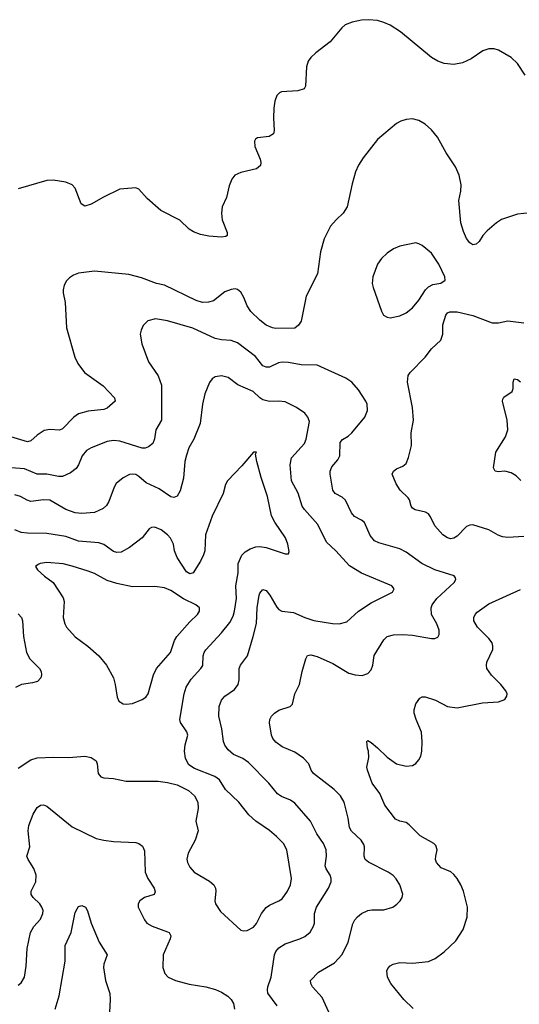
# Model space of a CAD drawing. Header units: inches. Extents: x 1308439 to 1441336, y 959892 to 1036309.
# Tile 61 of 167: x 1336540 to 1339682, y 1013200 to 1019387. Entities that reach past the tile are written whole.
import ezdxf

# ---------------------------------------------------------------- set-up
doc = ezdxf.new("R2010")
doc.units = ezdxf.units.IN
doc.header["$MEASUREMENT"] = 0
doc.layers.add('B3031', color=7, linetype='Continuous')

msp = doc.modelspace()

# ---------------------------------------------------------------- linework, layer by layer
at = {"layer": 'B3031', "color": 6}
for points, elevation in [([(1339717.7, 1019037.7), (1339670, 1019111), (1339630, 1019148.7), (1339550, 1019195.6), (1339524.1, 1019204.1), (1339490, 1019204.1), (1339452.4, 1019190), (1339379.4, 1019140.6), (1339324.7, 1019115.3), (1339270, 1019105.4), (1339210, 1019111.2), (1339170, 1019126.2), (1339130.5, 1019150), (1338935.1, 1019310), (1338870, 1019351.5), (1338830, 1019369.8), (1338790, 1019380.7), (1338733.3, 1019386.7), (1338690, 1019383.8), (1338630, 1019371.9), (1338586.6, 1019353.4), (1338564.8, 1019335.2), (1338492.3, 1019247.7), (1338401.4, 1019178.6), (1338370.6, 1019149.4), (1338354.7, 1019125.3), (1338343, 1019090), (1338336.8, 1018970), (1338328, 1018952), (1338290, 1018939.6), (1338187.2, 1018932.8), (1338173.2, 1018926.8), (1338157.3, 1018910), (1338144.6, 1018875.4), (1338139, 1018830), (1338135.8, 1018770), (1338139.7, 1018690), (1338136.1, 1018670), (1338108, 1018652), (1338035.2, 1018644.8), (1338023.4, 1018636.6), (1338017, 1018623), (1338018.5, 1018590), (1338051.9, 1018510), (1338056.2, 1018490), (1338053.8, 1018470), (1338030.1, 1018449.9), (1337930, 1018426.3), (1337892.2, 1018410), (1337874.6, 1018385.4), (1337857.1, 1018342.9), (1337839.8, 1018270), (1337813.4, 1018210), (1337808.1, 1018170), (1337813.7, 1018130), (1337844.5, 1018050), (1337844.6, 1018030), (1337836.5, 1018023.5), (1337810, 1018019.6), (1337730, 1018025.6), (1337676.6, 1018036.6), (1337633.3, 1018053.3), (1337605, 1018070), (1337547, 1018127), (1337428, 1018188), (1337342.6, 1018262.6), (1337290, 1018321), (1337270, 1018331), (1337170, 1018321), (1337067.8, 1018272.2), (1336990, 1018226.5), (1336950, 1018214), (1336927.2, 1018230), (1336890, 1018328.2), (1336870, 1018349.8), (1336830, 1018365.8), (1336750, 1018378.5), (1336710, 1018376.1), (1336530, 1018323.5)], 2900), ([(1339830, 1018181.8), (1339670, 1018164.8), (1339570, 1018131), (1339537.7, 1018110), (1339480.5, 1018059.5), (1339452.7, 1018030), (1339430, 1017993.6), (1339410, 1017975.7), (1339390, 1017971.4), (1339370, 1017983.9), (1339350, 1018012.1), (1339330, 1018055.2), (1339314.1, 1018110), (1339301.6, 1018250), (1339314.2, 1018310), (1339315.4, 1018350), (1339302.8, 1018410), (1339281.5, 1018461.5), (1339222.5, 1018550), (1339168.1, 1018648.1), (1339130, 1018694.5), (1339090, 1018729.2), (1339050, 1018753.1), (1339010, 1018763.4), (1338970, 1018760.5), (1338937.6, 1018750), (1338910, 1018734.8), (1338790, 1018633.4), (1338700.3, 1018519.7), (1338670, 1018472.9), (1338651.6, 1018430), (1338630, 1018356), (1338599.9, 1018210), (1338573.7, 1018170), (1338529.2, 1018130), (1338494, 1018090), (1338455.2, 1018010), (1338432.5, 1017927.5), (1338411.9, 1017790), (1338341.4, 1017650), (1338310, 1017492.1), (1338293.7, 1017466.3), (1338270.7, 1017449.3), (1338150, 1017446.5), (1338130, 1017450.2), (1338090, 1017467.7), (1338050, 1017498.5), (1337994, 1017554), (1337969.5, 1017589.5), (1337950, 1017640.8), (1337930, 1017674.6), (1337910, 1017691), (1337895, 1017695), (1337870, 1017692.3), (1337830, 1017675.6), (1337759.4, 1017620.6), (1337728.3, 1017611.7), (1337690, 1017609.6), (1337650, 1017621.9), (1337450, 1017718.7), (1337401.2, 1017730), (1337305.3, 1017765.3), (1337225.8, 1017785.8), (1337010, 1017806.5), (1336910, 1017794), (1336878.3, 1017781.7), (1336854.4, 1017765.6), (1336835.3, 1017744.7), (1336820.9, 1017719.1), (1336814.1, 1017690), (1336814.6, 1017670), (1336826, 1017610), (1336834, 1017450), (1336886.4, 1017266.4), (1336906.7, 1017226.7), (1336946.9, 1017170), (1337065.8, 1017085.8), (1337136.2, 1017010), (1337140.5, 1016990), (1337090, 1016946.5), (1337070, 1016937.8), (1336970, 1016927.6), (1336910, 1016910.8), (1336881, 1016890), (1336810, 1016815.4), (1336790, 1016808.2), (1336730, 1016812.1), (1336694.9, 1016805.1), (1336650, 1016775), (1336610, 1016739.9), (1336590, 1016733.9), (1336485.2, 1016765.2)], 3000), ([(1339710, 1016138.8), (1339610, 1016132.1), (1339576.8, 1016136.8), (1339548, 1016148), (1339490, 1016182), (1339390, 1016212.1), (1339370, 1016211.2), (1339350, 1016201.6), (1339290, 1016140.5), (1339270, 1016128), (1339250, 1016125), (1339230, 1016130.7), (1339200.8, 1016150), (1339150, 1016206.9), (1339123.6, 1016263.6), (1339110, 1016281.5), (1339092.3, 1016292.3), (1339027.5, 1016307.5), (1339010, 1016318.1), (1339000.8, 1016330), (1338990.8, 1016370), (1338982.9, 1016382.9), (1338933.3, 1016430), (1338907.7, 1016470), (1338882.1, 1016530), (1338891.3, 1016550), (1338910, 1016564.6), (1338950, 1016580.4), (1338970, 1016597), (1338985.4, 1016634.6), (1339004.5, 1016710), (1339000.8, 1016790), (1339017.1, 1016870), (1339010.5, 1016950), (1338978.3, 1017110), (1338983, 1017150), (1338995.8, 1017170), (1339090, 1017265.4), (1339130, 1017318.7), (1339187.2, 1017372.8), (1339199.8, 1017410), (1339201.5, 1017470), (1339218.9, 1017530), (1339230, 1017543.8), (1339244.6, 1017550), (1339290, 1017550.2), (1339390, 1017528.1), (1339510, 1017480.9), (1339550, 1017480.8), (1339610, 1017494), (1339710, 1017481)], 3000), ([(1338484.1, 1013150), (1338442.6, 1013242.6), (1338381.9, 1013310), (1338370.3, 1013330), (1338368.5, 1013350), (1338418.2, 1013401.8), (1338519, 1013461), (1338567.7, 1013512.3), (1338606.5, 1013590), (1338635.2, 1013704.8), (1338647.7, 1013730), (1338664.8, 1013750), (1338690.4, 1013770), (1338730, 1013789.8), (1338754.1, 1013794.1), (1338830, 1013794), (1338886.8, 1013810), (1338912.2, 1013827.8), (1338933.5, 1013850), (1338944.9, 1013870), (1338948.7, 1013891.3), (1338929.5, 1013950), (1338907.1, 1013987.1), (1338888.3, 1014008.3), (1338856.3, 1014030), (1338733.6, 1014093.6), (1338712.6, 1014110), (1338705.4, 1014130), (1338709.1, 1014189.1), (1338703.9, 1014203.9), (1338686.4, 1014230), (1338627, 1014287), (1338613.9, 1014310), (1338605.2, 1014370), (1338580.8, 1014470), (1338558.1, 1014510), (1338517.3, 1014550), (1338387.6, 1014650), (1338373.8, 1014670), (1338357.9, 1014710), (1338325.4, 1014745.4), (1338270, 1014783.2), (1338190, 1014817.6), (1338150, 1014845.9), (1338131.7, 1014870), (1338123.5, 1014890), (1338110.9, 1014969.1), (1338113.5, 1014990), (1338124, 1015010), (1338142.5, 1015030), (1338170, 1015047.7), (1338241.1, 1015070), (1338254.8, 1015085.2), (1338270.3, 1015149.7), (1338300.6, 1015210), (1338316.9, 1015290), (1338339, 1015370), (1338349.6, 1015390.4), (1338370, 1015394.7), (1338410, 1015385.7), (1338510, 1015341.8), (1338610, 1015280.5), (1338650.3, 1015269.7), (1338693.3, 1015266.7), (1338730, 1015278.7), (1338750, 1015300.9), (1338760.4, 1015330), (1338769.4, 1015390.6), (1338830, 1015489.3), (1338850, 1015510.7), (1338890, 1015521.7), (1338950, 1015523.4), (1339010, 1015519.3), (1339130, 1015498.6), (1339150, 1015498.5), (1339170, 1015506.3), (1339177.4, 1015522.6), (1339177.4, 1015550), (1339162.6, 1015590), (1339128.7, 1015650), (1339127.1, 1015690), (1339134.2, 1015710), (1339162.3, 1015750), (1339271.1, 1015850), (1339283.4, 1015870), (1339279.8, 1015879.8), (1339271.2, 1015891.2), (1339150, 1015929.4), (1339069.5, 1015969.5), (1338970, 1016039.8), (1338930, 1016062.1), (1338799, 1016099), (1338771.9, 1016111.9), (1338744.9, 1016144.9), (1338707.7, 1016227.7), (1338690, 1016241.6), (1338644.5, 1016264.5), (1338627.3, 1016287.3), (1338588.2, 1016368.2), (1338567.1, 1016387.1), (1338524.3, 1016410), (1338510, 1016429.9), (1338492.7, 1016530), (1338493.4, 1016550), (1338503.8, 1016576.2), (1338540, 1016620), (1338553.2, 1016646.8), (1338555.6, 1016730), (1338570.7, 1016749.3), (1338605.3, 1016770), (1338629.1, 1016790.9), (1338709.5, 1016890), (1338726.1, 1016930), (1338725.1, 1016970), (1338717.6, 1016990), (1338670, 1017059.9), (1338628.4, 1017108.4), (1338590, 1017134.7), (1338410, 1017215.9), (1338310, 1017217.6), (1338230, 1017232.2), (1338190, 1017233.9), (1338167.9, 1017230), (1338110, 1017202.4), (1338090, 1017202.4), (1338070, 1017211.7), (1338023.4, 1017270), (1337910, 1017355.4), (1337870, 1017370.2), (1337810, 1017375), (1337770, 1017383.6), (1337628.1, 1017448.1), (1337470, 1017494.6), (1337393.9, 1017506.1), (1337346.1, 1017493.9), (1337315.7, 1017464.3), (1337303.6, 1017436.4), (1337298.6, 1017410), (1337307.5, 1017350), (1337350, 1017237.4), (1337410, 1017148.4), (1337431, 1017090), (1337432.5, 1016870), (1337396.8, 1016810), (1337387.3, 1016752.7), (1337376.4, 1016723.6), (1337350, 1016702.4), (1337330, 1016694.9), (1337310, 1016694), (1337170, 1016737.2), (1337130, 1016742), (1337090, 1016735.8), (1336990, 1016696.7), (1336960.8, 1016679.2), (1336933.5, 1016646.5), (1336909.8, 1016590.2), (1336894.5, 1016565.5), (1336860.3, 1016539.7), (1336810, 1016516.5), (1336783.5, 1016516.5), (1336710, 1016531.4), (1336650, 1016531.3), (1336570, 1016563.7), (1336430, 1016574.7)], 3100), ([(1338158.1, 1013190), (1338101.5, 1013270), (1338097.8, 1013290), (1338100.4, 1013310), (1338120.6, 1013370), (1338142, 1013510), (1338150, 1013532), (1338170, 1013555), (1338210, 1013579.2), (1338301.4, 1013610), (1338334.1, 1013625.9), (1338366.4, 1013653.6), (1338388.3, 1013690), (1338393.4, 1013710), (1338394.8, 1013770), (1338406, 1013810), (1338482.2, 1013930), (1338498.9, 1013970), (1338498.9, 1013990), (1338491.4, 1014010), (1338467.3, 1014050), (1338460.8, 1014070), (1338468.7, 1014131.3), (1338467.4, 1014170), (1338450.2, 1014210), (1338408, 1014270), (1338368.4, 1014350), (1338270, 1014464.3), (1338243.2, 1014483.2), (1338186.1, 1014506.1), (1338161.3, 1014521.3), (1338106.8, 1014590), (1337978.3, 1014718.3), (1337943.1, 1014743.1), (1337884.9, 1014770), (1337850, 1014799), (1337830, 1014828.7), (1337821.6, 1014850), (1337811.3, 1014930), (1337792.4, 1015010), (1337795.1, 1015070), (1337808.3, 1015111.7), (1337830, 1015135.5), (1337890, 1015177.1), (1337914.9, 1015210), (1337920.8, 1015239.2), (1337921.1, 1015310), (1337929, 1015331), (1337972.2, 1015390), (1338009.2, 1015510), (1338028.4, 1015591.6), (1338033.8, 1015690), (1338046.5, 1015770), (1338050, 1015782.7), (1338070, 1015806.8), (1338090, 1015799.2), (1338113.5, 1015770), (1338156.1, 1015696.1), (1338170, 1015680.8), (1338189.5, 1015670), (1338261.8, 1015661.8), (1338333.5, 1015630), (1338390, 1015612.1), (1338508, 1015592), (1338550, 1015589.8), (1338596.8, 1015603.2), (1338670, 1015670.8), (1338750, 1015723.3), (1338885.2, 1015790), (1338895.6, 1015810), (1338879.1, 1015830), (1338690, 1015908.8), (1338613.9, 1015953.9), (1338528.9, 1016048.9), (1338470, 1016104.4), (1338414.5, 1016214.5), (1338330, 1016308.3), (1338316.1, 1016330), (1338291.3, 1016411.3), (1338250, 1016490), (1338240, 1016590), (1338250, 1016632.5), (1338330, 1016723.8), (1338342.5, 1016750), (1338362.2, 1016862.2), (1338352.8, 1016890), (1338333.5, 1016913.5), (1338281.6, 1016950), (1338210, 1016984.5), (1338170, 1016990), (1338110, 1016987.7), (1338070, 1016997.5), (1338049.9, 1017009.9), (1338008, 1017050), (1337912.1, 1017092.1), (1337850, 1017138.1), (1337810, 1017148), (1337770, 1017143.2), (1337750, 1017130.6), (1337733.1, 1017106.9), (1337704.6, 1017035.4), (1337688.7, 1016971.3), (1337675.9, 1016850), (1337636.2, 1016750), (1337604.5, 1016695.5), (1337589, 1016651), (1337579, 1016610), (1337570, 1016506.6), (1337550, 1016426.2), (1337530, 1016392.3), (1337510, 1016384), (1337490, 1016387.5), (1337418, 1016438), (1337336.2, 1016476.2), (1337290, 1016517.1), (1337270, 1016527.8), (1337250, 1016531.6), (1337230.9, 1016529.1), (1337190, 1016508.7), (1337147.5, 1016472.5), (1337134.7, 1016450), (1337101.3, 1016358.7), (1337085.4, 1016334.6), (1337065, 1016315), (1337010, 1016290), (1336930, 1016283.5), (1336890, 1016287.9), (1336829.3, 1016309.3), (1336730, 1016367.4), (1336690, 1016369.5), (1336610, 1016360.1), (1336586.8, 1016366.8), (1336545.8, 1016390), (1336510, 1016400.5)], 3200), ([(1339691.3, 1016491.3), (1339660.9, 1016520.9), (1339630, 1016538.3), (1339590, 1016549.1), (1339550, 1016545), (1339530, 1016548.9), (1339520.3, 1016570), (1339533.3, 1016670), (1339595.1, 1016764.9), (1339609.1, 1016810), (1339606.1, 1016870), (1339577, 1016990), (1339578.6, 1017001.4), (1339585.4, 1017014.6), (1339636.8, 1017050), (1339644, 1017070), (1339642.3, 1017110), (1339650, 1017130.2), (1339670, 1017125.4), (1339690, 1017112.1)], 2900), ([(1336530, 1014682.7), (1336610, 1014736.8), (1336650, 1014748.2), (1336752.9, 1014752.9), (1336850, 1014751), (1336950, 1014758.7), (1336990.2, 1014750), (1337021.6, 1014730), (1337027.8, 1014710), (1337033.8, 1014650), (1337050, 1014628.5), (1337070, 1014623), (1337130, 1014619.1), (1337210, 1014602.3), (1337410, 1014601.5), (1337470, 1014594.3), (1337530, 1014579), (1337602.2, 1014542.2), (1337638.4, 1014510), (1337659.3, 1014470), (1337661.8, 1014430), (1337647.9, 1014350), (1337662.9, 1014290), (1337644, 1014230), (1337598.9, 1014150), (1337591.7, 1014111.7), (1337595.8, 1014090), (1337610, 1014061.4), (1337636.9, 1014030), (1337733.7, 1013973.7), (1337759.9, 1013950), (1337770.8, 1013930), (1337773.5, 1013910), (1337767.5, 1013850), (1337771.4, 1013831.4), (1337802.2, 1013782.2), (1337930, 1013666.2), (1337950, 1013660.2), (1337970, 1013663.8), (1338010, 1013684.9), (1338030, 1013706.9), (1338059.9, 1013770), (1338090, 1013807.6), (1338110, 1013822.9), (1338170, 1013849), (1338190, 1013862.6), (1338225, 1013910), (1338242.4, 1013950), (1338248.5, 1013990), (1338220.3, 1014170), (1338198.2, 1014210), (1338154.1, 1014254.1), (1338110, 1014291.1), (1338025.4, 1014350), (1337980.3, 1014390), (1337917.9, 1014470), (1337834.6, 1014550), (1337796.5, 1014610), (1337767.5, 1014630), (1337640.3, 1014680.3), (1337604.5, 1014704.5), (1337583.6, 1014743.6), (1337576.2, 1014790), (1337580.8, 1014830), (1337597.1, 1014890), (1337591.5, 1014911.5), (1337551.9, 1014970), (1337547.6, 1014990), (1337573.7, 1015150), (1337587.3, 1015192.7), (1337618.3, 1015241.7), (1337679.7, 1015310), (1337690.8, 1015329.2), (1337694.7, 1015390), (1337699.5, 1015410), (1337710, 1015427.6), (1337810, 1015533), (1337860.8, 1015599.2), (1337881.7, 1015638.3), (1337890.8, 1015669.2), (1337903.3, 1015750), (1337900.2, 1015830), (1337913.5, 1015910), (1337914.6, 1015970), (1337937.8, 1016022.2), (1337957.7, 1016042.3), (1337990, 1016062.2), (1338025.4, 1016074.6), (1338050, 1016077.3), (1338090.4, 1016070.4), (1338209.8, 1016030.2), (1338229.8, 1016030.2), (1338234.6, 1016045.4), (1338226.6, 1016090), (1338211.7, 1016130), (1338143.6, 1016230), (1338122.8, 1016270), (1338097.8, 1016390), (1338058.5, 1016510), (1338032.3, 1016610), (1338023.7, 1016656.3), (1338028.7, 1016668.7), (1338010, 1016669.5), (1337937.7, 1016582.3), (1337846.8, 1016490), (1337835.1, 1016464.9), (1337819.6, 1016410), (1337750, 1016267.3), (1337709.1, 1016150), (1337703.7, 1016050), (1337696.3, 1016023.7), (1337676.6, 1015983.4), (1337630.8, 1015910), (1337610, 1015904.6), (1337590, 1015917.8), (1337530, 1016006.3), (1337512.6, 1016050), (1337507.8, 1016090), (1337488.6, 1016128.6), (1337469.1, 1016150), (1337430, 1016180.7), (1337390, 1016196.8), (1337370, 1016195.6), (1337353.6, 1016186.4), (1337309.7, 1016130), (1337230, 1016070.7), (1337179.2, 1016040.8), (1337150, 1016037.8), (1337130, 1016045.5), (1337070, 1016088.1), (1337038.4, 1016098.4), (1336910, 1016110.7), (1336830, 1016139.4), (1336710, 1016158.4), (1336590, 1016159.2), (1336550, 1016164.9), (1336510, 1016181.6)], 3300), ([(1339013.4, 1013173.4), (1338956.4, 1013230), (1338873.1, 1013330), (1338852.9, 1013370), (1338849.1, 1013409.1), (1338855.3, 1013424.7), (1338870, 1013441.4), (1338887.8, 1013452.2), (1338930, 1013461.5), (1339010, 1013457), (1339110, 1013468.6), (1339152.4, 1013487.6), (1339209, 1013530), (1339281.6, 1013598.4), (1339329.3, 1013670), (1339353.9, 1013746.1), (1339355.1, 1013810), (1339331.6, 1013910), (1339314.8, 1013950), (1339290.9, 1013990), (1339270, 1014016.2), (1339251.4, 1014031.4), (1339190, 1014056.4), (1339161.1, 1014090), (1339155.3, 1014110), (1339156, 1014130), (1339165.1, 1014170), (1339156.4, 1014196.4), (1339143.2, 1014210), (1339058.1, 1014258.1), (1338990, 1014327), (1338970, 1014341.5), (1338929.7, 1014350), (1338903.2, 1014363.2), (1338837, 1014450), (1338804.1, 1014524.1), (1338756.3, 1014590), (1338726.4, 1014670), (1338723.9, 1014690), (1338736.5, 1014750), (1338734.1, 1014790), (1338726.4, 1014810), (1338722.8, 1014850), (1338730, 1014857.2), (1338750, 1014844.1), (1338790, 1014811.9), (1338850, 1014751.5), (1338910, 1014709.6), (1338970, 1014695.7), (1339010, 1014700.6), (1339030, 1014713.2), (1339050, 1014735.8), (1339061.6, 1014758.4), (1339069.5, 1014790.5), (1339071.3, 1014848.7), (1339066.2, 1014910), (1339033.1, 1014990), (1339021.6, 1015030), (1339021, 1015050), (1339030, 1015087.2), (1339056.7, 1015123.3), (1339070, 1015130.9), (1339090, 1015131.2), (1339154.2, 1015110), (1339230, 1015071.1), (1339290, 1015061.7), (1339450, 1015094.5), (1339550, 1015100.4), (1339590, 1015114.3), (1339603.3, 1015136.7), (1339604.6, 1015150), (1339597.5, 1015170), (1339565.9, 1015210), (1339506.9, 1015266.9), (1339478.4, 1015310), (1339474.8, 1015330), (1339478.1, 1015350), (1339515, 1015430), (1339516, 1015450), (1339510.4, 1015470), (1339490, 1015498.8), (1339417.9, 1015570), (1339396.4, 1015610), (1339395.3, 1015630), (1339404.3, 1015650), (1339416.6, 1015663.4), (1339490, 1015715.4), (1339690, 1015807.1)], 3000), ([(1336530, 1015652.6), (1336551.1, 1015631.1), (1336557.6, 1015610), (1336563.9, 1015510), (1336583.7, 1015410), (1336604.4, 1015370), (1336665, 1015310), (1336675.1, 1015290), (1336677, 1015270), (1336672.3, 1015250), (1336651.3, 1015228.7), (1336621.2, 1015218.8), (1336550.8, 1015209.2), (1336513.4, 1015190)], 3300), ([(1336530, 1013320.1), (1336550, 1013334.6), (1336570, 1013369.2), (1336580.2, 1013439.8), (1336587.2, 1013550), (1336608.3, 1013650), (1336630, 1013689.4), (1336670, 1013735), (1336686.7, 1013770), (1336686.8, 1013790), (1336680, 1013810), (1336665.9, 1013830), (1336624.4, 1013870), (1336612, 1013890), (1336611.9, 1013910), (1336641.5, 1013970), (1336644.1, 1014010), (1336630, 1014052.9), (1336592.9, 1014110), (1336585.5, 1014130), (1336603.8, 1014190), (1336593.3, 1014290), (1336597.1, 1014322.9), (1336625.2, 1014394.8), (1336650, 1014435.3), (1336670, 1014451.6), (1336690, 1014453.8), (1336710, 1014445.4), (1336870, 1014314.7), (1337022.1, 1014242.1), (1337070, 1014230.1), (1337130, 1014223.1), (1337270, 1014215.9), (1337290, 1014209.6), (1337312.9, 1014192.9), (1337324.1, 1014164.1), (1337330, 1014030), (1337345.2, 1013990), (1337385.4, 1013930), (1337392.8, 1013907.2), (1337385.5, 1013890), (1337325, 1013870), (1337295.4, 1013850), (1337285, 1013830), (1337285.6, 1013810), (1337324.3, 1013730), (1337340.6, 1013710), (1337373.7, 1013690), (1337470, 1013655.7), (1337479.1, 1013650), (1337490.1, 1013630), (1337486.4, 1013610), (1337442.2, 1013510), (1337439.7, 1013430), (1337452.4, 1013392.4), (1337474.4, 1013370), (1337519.2, 1013350), (1337606.7, 1013326.7), (1337710, 1013308.4), (1337771.6, 1013291.6), (1337810, 1013275), (1337849, 1013250), (1337869.6, 1013230), (1337885.1, 1013205.1), (1337891.5, 1013170)], 3200), ([(1336762.7, 1013170), (1336788.2, 1013251.8), (1336825.1, 1013470), (1336826.2, 1013570), (1336863.2, 1013650), (1336890, 1013775.5), (1336900.7, 1013799.3), (1336910, 1013814), (1336930, 1013819.5), (1336953, 1013810), (1336966.1, 1013786.1), (1336989.4, 1013710), (1337040.6, 1013590), (1337090.1, 1013510), (1337068.5, 1013451.5), (1337066.7, 1013430), (1337080.1, 1013350), (1337106.8, 1013266.8), (1337109.8, 1013229.8), (1337103.9, 1013150)], 3100)]:
    msp.add_lwpolyline(points, dxfattribs=dict(at, elevation=elevation))
for points, elevation in [([(1339030, 1017983.9), (1338930, 1017962.8), (1338890, 1017945.8), (1338850, 1017919.9), (1338814.6, 1017885.4), (1338790, 1017850.6), (1338760.3, 1017770), (1338757.5, 1017730), (1338763, 1017703), (1338814.7, 1017554.7), (1338827.4, 1017530), (1338850, 1017516.9), (1338870, 1017513.5), (1338930, 1017526.3), (1338970, 1017544.7), (1339010, 1017575.2), (1339050, 1017623.8), (1339091.4, 1017688.6), (1339110, 1017707.9), (1339137.8, 1017722.2), (1339188.9, 1017731.1), (1339214.9, 1017750), (1339213.4, 1017770), (1339176.2, 1017850), (1339130, 1017918.9), (1339070, 1017967.3), (1339050, 1017978.9)], 3100), ([(1336710, 1015974.8), (1336669.5, 1015970.5), (1336656.4, 1015963.6), (1336640.2, 1015950), (1336651.9, 1015930), (1336695.7, 1015890), (1336751.1, 1015851.1), (1336814.2, 1015754.2), (1336820.4, 1015730), (1336812.9, 1015630), (1336823.1, 1015590), (1336834.8, 1015570), (1336890, 1015508.1), (1336968.6, 1015450), (1337036.8, 1015390), (1337085.2, 1015330), (1337130.1, 1015250), (1337141.5, 1015210), (1337153.8, 1015130), (1337163.9, 1015103.9), (1337190, 1015087.4), (1337210, 1015085.1), (1337250, 1015089.7), (1337310, 1015114.1), (1337333.2, 1015130), (1337348.9, 1015150), (1337381.2, 1015270), (1337400.1, 1015310), (1337487.9, 1015410), (1337514.3, 1015485.7), (1337527.7, 1015510), (1337610, 1015602.9), (1337658.1, 1015650), (1337671.7, 1015670), (1337671.1, 1015690), (1337647.2, 1015710), (1337570, 1015747.4), (1337490, 1015799.5), (1337450, 1015815.9), (1337390, 1015824.1), (1337250, 1015823.2), (1337150, 1015843.7), (1337090, 1015862.6), (1337010, 1015906.5), (1336970, 1015922), (1336870, 1015953.7), (1336813.6, 1015966.4)], 3400)]:
    msp.add_lwpolyline(points, close=True, dxfattribs=dict(at, elevation=elevation))

doc.saveas('drawing.dxf')
